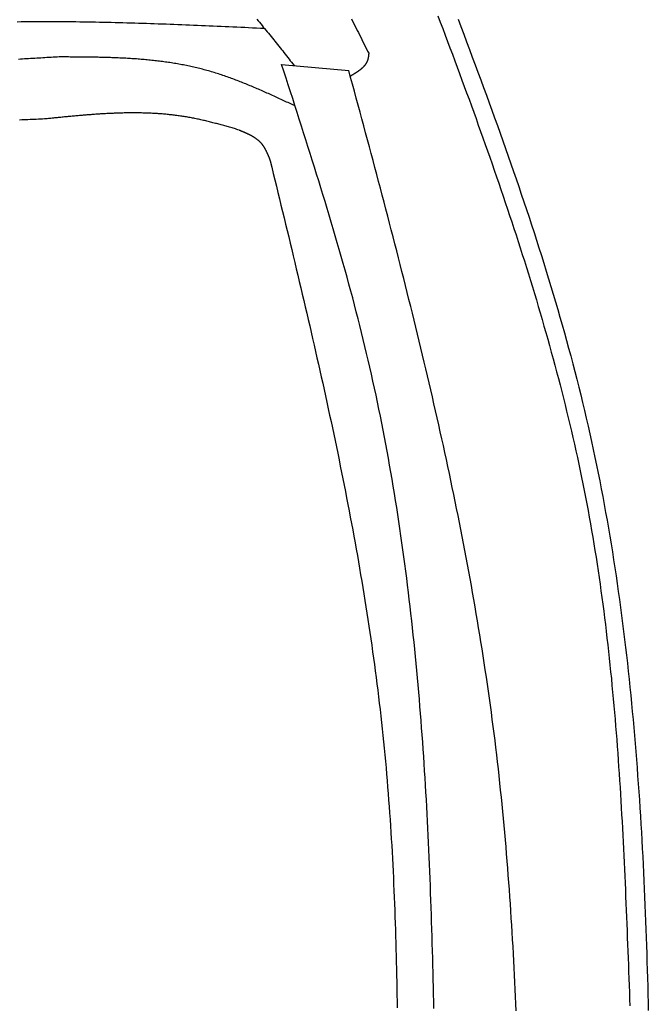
# Model space of a CAD drawing. Extents: x 715 to 7297, y -133 to 6110.
# Tile 66 of 93: x 5471 to 5805, y 1827 to 2351. Entities that reach past the tile are written whole.
import ezdxf

# ---------------------------------------------------------------- set-up
doc = ezdxf.new("R2010")
doc.units = 0
doc.layers.add('CAR', color=10, linetype='CONTINUOUS')

msp = doc.modelspace()

# ---------------------------------------------------------------- linework, layer by layer
at = {"layer": 'CAR'}
msp.add_line((5610.1549, 2326.8025), (5645.8741, 2323.6109), dxfattribs=at)
for points in [[(5693.26, 2352.68, 0), (5694.56, 2349.27, 0), (5695.85, 2345.85, 0), (5697.13, 2342.44, 0), (5698.42, 2339.02, 0), (5699.7, 2335.6, 0), (5700.98, 2332.19, 0), (5702.25, 2328.77, 0), (5703.52, 2325.35, 0), (5704.79, 2321.93, 0), (5706.05, 2318.51, 0), (5707.31, 2315.09, 0), (5708.57, 2311.66, 0), (5709.82, 2308.24, 0), (5711.07, 2304.82, 0), (5712.31, 2301.39, 0), (5713.55, 2297.96, 0), (5714.78, 2294.54, 0), (5716.01, 2291.11, 0), (5717.23, 2287.68, 0), (5718.45, 2284.25, 0), (5719.66, 2280.82, 0), (5720.86, 2277.39, 0), (5722.06, 2273.95, 0), (5723.26, 2270.52, 0), (5724.44, 2267.08, 0), (5725.63, 2263.64, 0), (5726.8, 2260.21, 0), (5727.97, 2256.77, 0), (5729.13, 2253.32, 0), (5730.29, 2249.88, 0), (5731.43, 2246.44, 0), (5732.57, 2242.99, 0), (5733.71, 2239.55, 0), (5734.83, 2236.1, 0), (5735.95, 2232.65, 0), (5737.06, 2229.19, 0), (5738.16, 2225.74, 0), (5739.25, 2222.29, 0), (5740.34, 2218.83, 0), (5741.41, 2215.37, 0), (5742.48, 2211.91, 0), (5743.54, 2208.45, 0), (5744.59, 2204.98, 0), (5745.63, 2201.52, 0), (5746.66, 2198.05, 0), (5747.68, 2194.58, 0), (5748.69, 2191.11, 0), (5749.7, 2187.64, 0), (5750.69, 2184.16, 0), (5751.67, 2180.68, 0), (5752.64, 2177.2, 0), (5753.6, 2173.72, 0), (5754.55, 2170.24, 0), (5755.49, 2166.75, 0), (5756.42, 2163.26, 0), (5757.34, 2159.77, 0), (5758.25, 2156.28, 0), (5759.14, 2152.79, 0), (5760.03, 2149.29, 0), (5760.9, 2145.79, 0), (5761.76, 2142.29, 0), (5762.61, 2138.78, 0), (5763.44, 2135.28, 0), (5764.27, 2131.77, 0), (5765.08, 2128.25, 0), (5765.88, 2124.74, 0), (5766.66, 2121.22, 0), (5767.44, 2117.7, 0), (5768.2, 2114.18, 0), (5768.94, 2110.66, 0), (5769.67, 2107.13, 0), (5770.39, 2103.6, 0), (5771.1, 2100.06, 0), (5771.79, 2096.53, 0), (5772.47, 2092.99, 0), (5773.13, 2089.45, 0), (5773.78, 2085.9, 0), (5774.42, 2082.35, 0), (5775.04, 2078.8, 0), (5775.64, 2075.25, 0), (5776.23, 2071.7, 0), (5776.81, 2068.14, 0), (5777.38, 2064.58, 0), (5777.93, 2061.01, 0), (5778.47, 2057.44, 0), (5779, 2053.88, 0), (5779.51, 2050.3, 0), (5780.02, 2046.73, 0), (5780.51, 2043.15, 0), (5780.98, 2039.58, 0), (5781.45, 2035.99, 0), (5781.91, 2032.41, 0), (5782.35, 2028.83, 0), (5782.78, 2025.24, 0), (5783.2, 2021.65, 0), (5783.61, 2018.06, 0), (5784.02, 2014.46, 0), (5784.41, 2010.87, 0), (5784.79, 2007.27, 0), (5785.16, 2003.67, 0), (5785.52, 2000.07, 0), (5785.87, 1996.47, 0), (5786.21, 1992.86, 0), (5786.54, 1989.26, 0), (5786.86, 1985.65, 0), (5787.18, 1982.04, 0), (5787.49, 1978.43, 0), (5787.78, 1974.81, 0), (5788.07, 1971.2, 0), (5788.36, 1967.58, 0), (5788.63, 1963.97, 0), (5788.9, 1960.35, 0), (5789.16, 1956.73, 0), (5789.41, 1953.11, 0), (5789.66, 1949.49, 0), (5789.9, 1945.86, 0), (5790.13, 1942.24, 0), (5790.35, 1938.61, 0), (5790.57, 1934.99, 0), (5790.79, 1931.36, 0), (5791, 1927.73, 0), (5791.2, 1924.1, 0), (5791.4, 1920.47, 0), (5791.59, 1916.84, 0), (5791.78, 1913.21, 0), (5791.96, 1909.58, 0), (5792.14, 1905.95, 0), (5792.32, 1902.31, 0), (5792.49, 1898.68, 0), (5792.65, 1895.04, 0), (5792.82, 1891.41, 0), (5792.98, 1887.77, 0), (5793.13, 1884.14, 0), (5793.29, 1880.5, 0), (5793.44, 1876.87, 0), (5793.59, 1873.23, 0), (5793.73, 1869.59, 0), (5793.87, 1865.96, 0), (5794.02, 1862.32, 0), (5794.16, 1858.68, 0), (5794.29, 1855.05, 0), (5794.43, 1851.41, 0), (5794.56, 1847.77, 0), (5794.7, 1844.14, 0), (5794.83, 1840.5, 0), (5794.96, 1836.86, 0), (5795.1, 1833.23, 0), (5795.23, 1829.59, 0), (5795.36, 1825.96, 0)], [(5469.53, 2349.54, 0), (5471.61, 2349.57, 0), (5473.68, 2349.59, 0), (5475.76, 2349.61, 0), (5477.84, 2349.63, 0), (5479.92, 2349.64, 0), (5482, 2349.65, 0), (5484.08, 2349.65, 0), (5486.16, 2349.65, 0), (5488.24, 2349.65, 0), (5490.32, 2349.64, 0), (5492.4, 2349.63, 0), (5494.48, 2349.62, 0), (5496.57, 2349.6, 0), (5498.65, 2349.58, 0), (5500.73, 2349.56, 0), (5502.81, 2349.54, 0), (5504.9, 2349.51, 0), (5506.98, 2349.47, 0), (5509.07, 2349.44, 0), (5511.15, 2349.4, 0), (5513.23, 2349.36, 0), (5515.32, 2349.32, 0), (5517.41, 2349.27, 0), (5519.49, 2349.23, 0), (5521.58, 2349.18, 0), (5523.66, 2349.12, 0), (5525.75, 2349.07, 0), (5527.84, 2349.01, 0), (5529.92, 2348.95, 0), (5532.01, 2348.89, 0), (5534.1, 2348.83, 0), (5536.19, 2348.76, 0), (5538.27, 2348.69, 0), (5540.36, 2348.62, 0), (5542.45, 2348.55, 0), (5544.54, 2348.48, 0), (5546.63, 2348.4, 0), (5548.72, 2348.32, 0), (5550.81, 2348.25, 0), (5552.9, 2348.17, 0), (5554.99, 2348.08, 0), (5557.07, 2348, 0), (5559.16, 2347.92, 0), (5561.25, 2347.83, 0), (5563.34, 2347.75, 0), (5565.44, 2347.66, 0), (5567.53, 2347.57, 0), (5569.62, 2347.48, 0), (5571.71, 2347.39, 0), (5573.8, 2347.3, 0), (5575.89, 2347.2, 0), (5577.98, 2347.11, 0), (5580.07, 2347.02, 0), (5582.16, 2346.92, 0), (5584.25, 2346.83, 0), (5586.34, 2346.73, 0), (5588.43, 2346.63, 0), (5590.53, 2346.54, 0), (5592.62, 2346.44, 0), (5594.71, 2346.34, 0), (5596.8, 2346.25, 0), (5598.89, 2346.15, 0), (5600.98, 2346.05, 0)], [(5596.94, 2350.87, 0), (5597.64, 2350.04, 0), (5598.34, 2349.22, 0), (5599.04, 2348.38, 0), (5599.74, 2347.55, 0), (5600.43, 2346.71, 0), (5601.13, 2345.88, 0), (5601.82, 2345.04, 0), (5602.51, 2344.19, 0), (5603.2, 2343.35, 0), (5603.89, 2342.5, 0), (5604.58, 2341.66, 0), (5605.26, 2340.81, 0), (5605.95, 2339.96, 0), (5606.63, 2339.1, 0), (5607.32, 2338.25, 0), (5608, 2337.4, 0), (5608.68, 2336.54, 0), (5609.36, 2335.68, 0), (5610.04, 2334.82, 0), (5610.72, 2333.96, 0), (5611.4, 2333.1, 0), (5612.08, 2332.24, 0), (5612.76, 2331.38, 0), (5613.44, 2330.52, 0), (5614.12, 2329.66, 0), (5614.79, 2328.8, 0), (5615.47, 2327.93, 0), (5616.15, 2327.07, 0), (5616.83, 2326.21, 0)], [(5647.24, 2350.97, 0), (5647.87, 2349.76, 0), (5648.49, 2348.55, 0), (5649.12, 2347.34, 0), (5649.74, 2346.13, 0), (5650.36, 2344.91, 0), (5650.98, 2343.7, 0), (5651.59, 2342.48, 0), (5652.21, 2341.26, 0), (5652.83, 2340.04, 0), (5653.44, 2338.83, 0), (5654.06, 2337.61, 0), (5654.67, 2336.39, 0), (5655.28, 2335.17, 0), (5655.9, 2333.94, 0), (5656.51, 2332.72, 0)], [(5704.01, 2350.93, 0), (5705.53, 2346.89, 0), (5707.05, 2342.84, 0), (5708.57, 2338.8, 0), (5710.08, 2334.76, 0), (5711.59, 2330.72, 0), (5713.09, 2326.67, 0), (5714.59, 2322.63, 0), (5716.08, 2318.58, 0), (5717.57, 2314.53, 0), (5719.05, 2310.48, 0), (5720.53, 2306.43, 0), (5722, 2302.38, 0), (5723.46, 2298.33, 0), (5724.91, 2294.27, 0), (5726.36, 2290.22, 0), (5727.8, 2286.16, 0), (5729.24, 2282.1, 0), (5730.66, 2278.04, 0), (5732.08, 2273.98, 0), (5733.49, 2269.92, 0), (5734.88, 2265.85, 0), (5736.27, 2261.78, 0), (5737.65, 2257.71, 0), (5739.02, 2253.64, 0), (5740.38, 2249.57, 0), (5741.73, 2245.49, 0), (5743.07, 2241.41, 0), (5744.4, 2237.33, 0), (5745.72, 2233.25, 0), (5747.02, 2229.17, 0), (5748.31, 2225.08, 0), (5749.6, 2220.99, 0), (5750.86, 2216.9, 0), (5752.12, 2212.8, 0), (5753.36, 2208.7, 0), (5754.59, 2204.6, 0), (5755.81, 2200.5, 0), (5757.01, 2196.4, 0), (5758.19, 2192.29, 0), (5759.37, 2188.18, 0), (5760.53, 2184.06, 0), (5761.67, 2179.94, 0), (5762.8, 2175.82, 0), (5763.91, 2171.7, 0), (5765, 2167.57, 0), (5766.08, 2163.44, 0), (5767.15, 2159.31, 0), (5768.19, 2155.17, 0), (5769.22, 2151.03, 0), (5770.23, 2146.89, 0), (5771.23, 2142.74, 0), (5772.2, 2138.59, 0), (5773.16, 2134.43, 0), (5774.1, 2130.27, 0), (5775.02, 2126.11, 0), (5775.92, 2121.94, 0), (5776.81, 2117.77, 0), (5777.67, 2113.6, 0), (5778.52, 2109.42, 0), (5779.35, 2105.24, 0), (5780.17, 2101.06, 0), (5780.96, 2096.87, 0), (5781.74, 2092.68, 0), (5782.5, 2088.48, 0), (5783.25, 2084.28, 0), (5783.98, 2080.08, 0), (5784.69, 2075.88, 0), (5785.39, 2071.67, 0), (5786.07, 2067.46, 0), (5786.73, 2063.24, 0), (5787.39, 2059.03, 0), (5788.02, 2054.81, 0), (5788.64, 2050.58, 0), (5789.24, 2046.36, 0), (5789.84, 2042.13, 0), (5790.41, 2037.89, 0), (5790.97, 2033.66, 0), (5791.52, 2029.42, 0), (5792.05, 2025.18, 0), (5792.58, 2020.94, 0), (5793.08, 2016.69, 0), (5793.58, 2012.44, 0), (5794.06, 2008.19, 0), (5794.52, 2003.93, 0), (5794.98, 1999.68, 0), (5795.42, 1995.42, 0), (5795.85, 1991.16, 0), (5796.27, 1986.89, 0), (5796.68, 1982.62, 0), (5797.07, 1978.35, 0), (5797.45, 1974.08, 0), (5797.83, 1969.81, 0), (5798.19, 1965.53, 0), (5798.54, 1961.25, 0), (5798.88, 1956.97, 0), (5799.21, 1952.69, 0), (5799.52, 1948.41, 0), (5799.83, 1944.12, 0), (5800.13, 1939.83, 0), (5800.42, 1935.54, 0), (5800.7, 1931.25, 0), (5800.97, 1926.95, 0), (5801.23, 1922.66, 0), (5801.48, 1918.36, 0), (5801.73, 1914.06, 0), (5801.96, 1909.76, 0), (5802.19, 1905.45, 0), (5802.41, 1901.15, 0), (5802.62, 1896.84, 0), (5802.82, 1892.54, 0), (5803.02, 1888.23, 0), (5803.2, 1883.91, 0), (5803.39, 1879.6, 0), (5803.56, 1875.29, 0), (5803.73, 1870.97, 0), (5803.89, 1866.66, 0), (5804.04, 1862.34, 0), (5804.19, 1858.02, 0), (5804.33, 1853.7, 0), (5804.47, 1849.38, 0), (5804.6, 1845.05, 0), (5804.73, 1840.73, 0), (5804.85, 1836.41, 0), (5804.96, 1832.08, 0), (5805.07, 1827.75, 0), (5805.18, 1823.43, 0)], [(5656.51, 2332.72, 0), (5656.5, 2332.62, 0), (5656.49, 2332.51, 0), (5656.48, 2332.41, 0), (5656.46, 2332.31, 0), (5656.45, 2332.2, 0), (5656.44, 2332.1, 0), (5656.43, 2331.99, 0), (5656.42, 2331.89, 0), (5656.4, 2331.79, 0), (5656.39, 2331.68, 0), (5656.38, 2331.58, 0), (5656.36, 2331.48, 0), (5656.35, 2331.37, 0), (5656.34, 2331.27, 0), (5656.32, 2331.17, 0), (5656.31, 2331.07, 0), (5656.29, 2330.96, 0), (5656.28, 2330.86, 0), (5656.26, 2330.76, 0), (5656.24, 2330.66, 0), (5656.23, 2330.56, 0), (5656.21, 2330.46, 0), (5656.19, 2330.36, 0), (5656.17, 2330.26, 0), (5656.15, 2330.16, 0), (5656.13, 2330.06, 0), (5656.11, 2329.96, 0), (5656.08, 2329.86, 0), (5656.06, 2329.76, 0), (5656.04, 2329.67, 0), (5656.01, 2329.57, 0), (5655.99, 2329.47, 0), (5655.96, 2329.38, 0), (5655.93, 2329.28, 0), (5655.9, 2329.19, 0), (5655.87, 2329.09, 0), (5655.84, 2329, 0), (5655.81, 2328.91, 0), (5655.78, 2328.81, 0), (5655.75, 2328.72, 0), (5655.71, 2328.63, 0), (5655.68, 2328.54, 0), (5655.64, 2328.45, 0), (5655.6, 2328.36, 0), (5655.56, 2328.27, 0), (5655.52, 2328.18, 0), (5655.48, 2328.09, 0), (5655.44, 2328.01, 0), (5655.4, 2327.92, 0), (5655.35, 2327.83, 0), (5655.31, 2327.75, 0), (5655.26, 2327.66, 0), (5655.21, 2327.58, 0), (5655.17, 2327.49, 0), (5655.12, 2327.41, 0), (5655.07, 2327.32, 0), (5655.02, 2327.24, 0), (5654.97, 2327.16, 0), (5654.92, 2327.08, 0), (5654.86, 2327, 0), (5654.81, 2326.92, 0), (5654.75, 2326.83, 0), (5654.7, 2326.75, 0), (5654.64, 2326.68, 0), (5654.58, 2326.6, 0), (5654.53, 2326.52, 0), (5654.47, 2326.44, 0), (5654.41, 2326.36, 0), (5654.35, 2326.28, 0), (5654.28, 2326.21, 0), (5654.22, 2326.13, 0), (5654.16, 2326.06, 0), (5654.1, 2325.98, 0), (5654.03, 2325.9, 0), (5653.97, 2325.83, 0), (5653.9, 2325.76, 0), (5653.83, 2325.68, 0), (5653.77, 2325.61, 0), (5653.7, 2325.53, 0), (5653.63, 2325.46, 0), (5653.56, 2325.39, 0), (5653.49, 2325.32, 0), (5653.42, 2325.25, 0), (5653.35, 2325.17, 0), (5653.27, 2325.1, 0), (5653.2, 2325.03, 0), (5653.13, 2324.96, 0), (5653.05, 2324.89, 0), (5652.98, 2324.82, 0), (5652.9, 2324.75, 0), (5652.83, 2324.69, 0), (5652.75, 2324.62, 0), (5652.67, 2324.55, 0), (5652.6, 2324.48, 0), (5652.52, 2324.41, 0), (5652.44, 2324.35, 0), (5652.36, 2324.28, 0), (5652.28, 2324.21, 0), (5652.2, 2324.15, 0), (5652.12, 2324.08, 0), (5652.04, 2324.01, 0), (5651.95, 2323.95, 0), (5651.87, 2323.88, 0), (5651.79, 2323.82, 0), (5651.7, 2323.75, 0), (5651.62, 2323.69, 0), (5651.54, 2323.63, 0), (5651.45, 2323.56, 0), (5651.37, 2323.5, 0), (5651.28, 2323.43, 0), (5651.19, 2323.37, 0), (5651.11, 2323.31, 0), (5651.02, 2323.25, 0), (5650.93, 2323.18, 0), (5650.84, 2323.12, 0), (5650.76, 2323.06, 0), (5650.67, 2323, 0), (5650.58, 2322.93, 0), (5650.49, 2322.87, 0), (5650.4, 2322.81, 0), (5650.31, 2322.75, 0), (5650.22, 2322.69, 0), (5650.13, 2322.63, 0), (5650.04, 2322.57, 0), (5649.94, 2322.51, 0), (5649.85, 2322.45, 0), (5649.76, 2322.39, 0), (5649.67, 2322.33, 0), (5649.58, 2322.27, 0), (5649.48, 2322.21, 0), (5649.39, 2322.15, 0), (5649.3, 2322.09, 0), (5649.2, 2322.03, 0), (5649.11, 2321.97, 0), (5649.01, 2321.91, 0), (5648.92, 2321.85, 0), (5648.83, 2321.8, 0), (5648.73, 2321.74, 0), (5648.64, 2321.68, 0), (5648.54, 2321.62, 0), (5648.45, 2321.56, 0), (5648.35, 2321.5, 0), (5648.25, 2321.44, 0), (5648.16, 2321.39, 0), (5648.06, 2321.33, 0), (5647.97, 2321.27, 0), (5647.87, 2321.21, 0), (5647.78, 2321.16, 0), (5647.68, 2321.1, 0), (5647.58, 2321.04, 0), (5647.49, 2320.98, 0), (5647.39, 2320.92, 0), (5647.29, 2320.87, 0), (5647.2, 2320.81, 0), (5647.1, 2320.75, 0), (5647, 2320.69, 0), (5646.91, 2320.64, 0), (5646.81, 2320.58, 0), (5646.71, 2320.52, 0)], [(5491.89, 2330.78, 0), (5490.8, 2330.71, 0), (5489.71, 2330.65, 0), (5488.63, 2330.59, 0), (5487.54, 2330.52, 0), (5486.45, 2330.46, 0), (5485.36, 2330.4, 0), (5484.28, 2330.33, 0), (5483.19, 2330.27, 0), (5482.1, 2330.21, 0), (5481.01, 2330.14, 0), (5479.93, 2330.08, 0), (5478.84, 2330.02, 0), (5477.75, 2329.95, 0), (5476.66, 2329.89, 0), (5475.58, 2329.83, 0), (5474.49, 2329.76, 0), (5473.4, 2329.7, 0), (5472.31, 2329.64, 0), (5471.23, 2329.57, 0), (5470.14, 2329.51, 0)], [(5617.29, 2304.72, 0), (5616.54, 2305.06, 0), (5615.8, 2305.41, 0), (5615.05, 2305.76, 0), (5614.31, 2306.11, 0), (5613.56, 2306.46, 0), (5612.82, 2306.8, 0), (5612.07, 2307.15, 0), (5611.33, 2307.5, 0), (5610.58, 2307.84, 0), (5609.84, 2308.19, 0), (5609.09, 2308.53, 0), (5608.35, 2308.87, 0), (5607.6, 2309.22, 0), (5606.86, 2309.56, 0), (5606.11, 2309.9, 0), (5605.36, 2310.24, 0), (5604.62, 2310.58, 0), (5603.87, 2310.92, 0), (5603.12, 2311.25, 0), (5602.37, 2311.59, 0), (5601.63, 2311.92, 0), (5600.88, 2312.26, 0), (5600.13, 2312.59, 0), (5599.38, 2312.92, 0), (5598.63, 2313.24, 0), (5597.88, 2313.57, 0), (5597.13, 2313.89, 0), (5596.38, 2314.22, 0), (5595.63, 2314.54, 0), (5594.88, 2314.85, 0), (5594.12, 2315.17, 0), (5593.37, 2315.49, 0), (5592.62, 2315.8, 0), (5591.86, 2316.11, 0), (5591.11, 2316.41, 0), (5590.35, 2316.72, 0), (5589.6, 2317.02, 0), (5588.84, 2317.32, 0), (5588.09, 2317.62, 0), (5587.33, 2317.91, 0), (5586.57, 2318.21, 0), (5585.81, 2318.5, 0), (5585.05, 2318.78, 0), (5584.29, 2319.07, 0), (5583.53, 2319.35, 0), (5582.77, 2319.62, 0), (5582.01, 2319.9, 0), (5581.24, 2320.17, 0), (5580.48, 2320.44, 0), (5579.72, 2320.7, 0), (5578.95, 2320.96, 0), (5578.18, 2321.22, 0), (5577.42, 2321.47, 0), (5576.65, 2321.72, 0), (5575.88, 2321.97, 0), (5575.11, 2322.21, 0), (5574.34, 2322.45, 0), (5573.57, 2322.69, 0), (5572.79, 2322.92, 0), (5572.02, 2323.14, 0), (5571.25, 2323.37, 0), (5570.47, 2323.59, 0), (5569.69, 2323.8, 0), (5568.92, 2324.01, 0), (5568.14, 2324.22, 0), (5567.36, 2324.42, 0), (5566.58, 2324.62, 0), (5565.8, 2324.81, 0), (5565.01, 2325, 0), (5564.23, 2325.18, 0), (5563.45, 2325.36, 0), (5562.66, 2325.54, 0), (5561.87, 2325.71, 0), (5561.09, 2325.88, 0), (5560.3, 2326.05, 0), (5559.51, 2326.21, 0), (5558.72, 2326.37, 0), (5557.93, 2326.52, 0), (5557.14, 2326.67, 0), (5556.34, 2326.82, 0), (5555.55, 2326.96, 0), (5554.75, 2327.1, 0), (5553.96, 2327.24, 0), (5553.16, 2327.37, 0), (5552.37, 2327.5, 0), (5551.57, 2327.62, 0), (5550.77, 2327.75, 0), (5549.97, 2327.86, 0), (5549.17, 2327.98, 0), (5548.37, 2328.09, 0), (5547.57, 2328.2, 0), (5546.76, 2328.31, 0), (5545.96, 2328.41, 0), (5545.16, 2328.51, 0), (5544.35, 2328.61, 0), (5543.55, 2328.7, 0), (5542.74, 2328.8, 0), (5541.94, 2328.88, 0), (5541.13, 2328.97, 0), (5540.32, 2329.05, 0), (5539.51, 2329.13, 0), (5538.7, 2329.21, 0), (5537.89, 2329.29, 0), (5537.08, 2329.36, 0), (5536.27, 2329.43, 0), (5535.46, 2329.5, 0), (5534.65, 2329.56, 0), (5533.83, 2329.63, 0), (5533.02, 2329.69, 0), (5532.21, 2329.75, 0), (5531.39, 2329.8, 0), (5530.58, 2329.86, 0), (5529.76, 2329.91, 0), (5528.95, 2329.96, 0), (5528.13, 2330.01, 0), (5527.31, 2330.05, 0), (5526.5, 2330.1, 0), (5525.68, 2330.14, 0), (5524.86, 2330.18, 0), (5524.04, 2330.22, 0), (5523.22, 2330.25, 0), (5522.4, 2330.29, 0), (5521.58, 2330.32, 0), (5520.76, 2330.35, 0), (5519.94, 2330.38, 0), (5519.12, 2330.41, 0), (5518.3, 2330.44, 0), (5517.48, 2330.46, 0), (5516.66, 2330.49, 0), (5515.83, 2330.51, 0), (5515.01, 2330.53, 0), (5514.19, 2330.55, 0), (5513.36, 2330.57, 0), (5512.54, 2330.59, 0), (5511.72, 2330.6, 0), (5510.89, 2330.62, 0), (5510.07, 2330.63, 0), (5509.24, 2330.65, 0), (5508.42, 2330.66, 0), (5507.59, 2330.67, 0), (5506.77, 2330.68, 0), (5505.94, 2330.69, 0), (5505.12, 2330.7, 0), (5504.29, 2330.71, 0), (5503.46, 2330.72, 0), (5502.64, 2330.72, 0), (5501.81, 2330.73, 0), (5500.99, 2330.74, 0), (5500.16, 2330.74, 0), (5499.33, 2330.75, 0), (5498.51, 2330.75, 0), (5497.68, 2330.75, 0), (5496.85, 2330.76, 0), (5496.02, 2330.76, 0), (5495.2, 2330.77, 0), (5494.37, 2330.77, 0), (5493.54, 2330.77, 0), (5492.72, 2330.77, 0), (5491.89, 2330.78, 0)], [(5691.11, 1824.49, 0), (5691.03, 1828.34, 0), (5690.95, 1832.18, 0), (5690.87, 1836.03, 0), (5690.78, 1839.88, 0), (5690.69, 1843.72, 0), (5690.6, 1847.56, 0), (5690.5, 1851.41, 0), (5690.4, 1855.25, 0), (5690.29, 1859.09, 0), (5690.18, 1862.93, 0), (5690.07, 1866.77, 0), (5689.95, 1870.61, 0), (5689.83, 1874.45, 0), (5689.7, 1878.29, 0), (5689.57, 1882.13, 0), (5689.43, 1885.96, 0), (5689.29, 1889.8, 0), (5689.14, 1893.63, 0), (5688.99, 1897.46, 0), (5688.83, 1901.3, 0), (5688.66, 1905.13, 0), (5688.49, 1908.96, 0), (5688.32, 1912.79, 0), (5688.14, 1916.61, 0), (5687.95, 1920.44, 0), (5687.76, 1924.27, 0), (5687.56, 1928.09, 0), (5687.35, 1931.91, 0), (5687.14, 1935.74, 0), (5686.92, 1939.56, 0), (5686.7, 1943.38, 0), (5686.46, 1947.19, 0), (5686.23, 1951.01, 0), (5685.98, 1954.83, 0), (5685.73, 1958.64, 0), (5685.46, 1962.45, 0), (5685.2, 1966.27, 0), (5684.92, 1970.08, 0), (5684.64, 1973.88, 0), (5684.35, 1977.69, 0), (5684.05, 1981.5, 0), (5683.74, 1985.3, 0), (5683.42, 1989.1, 0), (5683.1, 1992.9, 0), (5682.77, 1996.7, 0), (5682.43, 2000.5, 0), (5682.08, 2004.3, 0), (5681.72, 2008.09, 0), (5681.35, 2011.89, 0), (5680.97, 2015.68, 0), (5680.59, 2019.47, 0), (5680.19, 2023.25, 0), (5679.79, 2027.04, 0), (5679.38, 2030.82, 0), (5678.95, 2034.61, 0), (5678.52, 2038.39, 0), (5678.08, 2042.17, 0), (5677.62, 2045.94, 0), (5677.16, 2049.72, 0), (5676.69, 2053.49, 0), (5676.2, 2057.26, 0), (5675.71, 2061.03, 0), (5675.2, 2064.8, 0), (5674.69, 2068.56, 0), (5674.16, 2072.33, 0), (5673.62, 2076.09, 0), (5673.07, 2079.85, 0), (5672.51, 2083.6, 0), (5671.94, 2087.36, 0), (5671.36, 2091.11, 0), (5670.76, 2094.86, 0), (5670.16, 2098.61, 0), (5669.54, 2102.36, 0), (5668.91, 2106.1, 0), (5668.27, 2109.84, 0), (5667.61, 2113.58, 0), (5666.95, 2117.32, 0), (5666.27, 2121.05, 0), (5665.57, 2124.78, 0), (5664.87, 2128.51, 0), (5664.15, 2132.24, 0), (5663.42, 2135.97, 0), (5662.68, 2139.69, 0), (5661.92, 2143.41, 0), (5661.15, 2147.13, 0), (5660.37, 2150.84, 0), (5659.57, 2154.55, 0), (5658.76, 2158.26, 0), (5657.94, 2161.97, 0), (5657.1, 2165.67, 0), (5656.24, 2169.38, 0), (5655.38, 2173.08, 0), (5654.5, 2176.77, 0), (5653.6, 2180.47, 0), (5652.69, 2184.16, 0), (5651.77, 2187.85, 0), (5650.83, 2191.53, 0), (5649.89, 2195.22, 0), (5648.93, 2198.9, 0), (5647.95, 2202.58, 0), (5646.97, 2206.26, 0), (5645.97, 2209.93, 0), (5644.97, 2213.61, 0), (5643.95, 2217.28, 0), (5642.92, 2220.95, 0), (5641.88, 2224.61, 0), (5640.83, 2228.28, 0), (5639.78, 2231.94, 0), (5638.71, 2235.61, 0), (5637.64, 2239.27, 0), (5636.55, 2242.93, 0), (5635.46, 2246.58, 0), (5634.36, 2250.24, 0), (5633.26, 2253.89, 0), (5632.15, 2257.55, 0), (5631.03, 2261.2, 0), (5629.9, 2264.85, 0), (5628.77, 2268.5, 0), (5627.63, 2272.15, 0), (5626.49, 2275.8, 0), (5625.35, 2279.44, 0), (5624.19, 2283.09, 0), (5623.04, 2286.74, 0), (5621.88, 2290.38, 0), (5620.72, 2294.02, 0), (5619.55, 2297.67, 0), (5618.38, 2301.31, 0), (5617.21, 2304.95, 0), (5616.04, 2308.6, 0), (5614.86, 2312.24, 0), (5613.69, 2315.88, 0), (5612.51, 2319.52, 0), (5611.33, 2323.16, 0), (5610.15, 2326.8, 0)], [(5734.97, 1823.31, 0), (5734.8, 1827.11, 0), (5734.62, 1830.91, 0), (5734.44, 1834.71, 0), (5734.25, 1838.51, 0), (5734.06, 1842.31, 0), (5733.86, 1846.11, 0), (5733.66, 1849.9, 0), (5733.45, 1853.7, 0), (5733.23, 1857.5, 0), (5733.01, 1861.29, 0), (5732.78, 1865.08, 0), (5732.55, 1868.88, 0), (5732.31, 1872.67, 0), (5732.06, 1876.46, 0), (5731.81, 1880.25, 0), (5731.54, 1884.04, 0), (5731.28, 1887.83, 0), (5731, 1891.62, 0), (5730.72, 1895.4, 0), (5730.43, 1899.19, 0), (5730.13, 1902.97, 0), (5729.82, 1906.76, 0), (5729.5, 1910.54, 0), (5729.18, 1914.32, 0), (5728.85, 1918.1, 0), (5728.5, 1921.88, 0), (5728.15, 1925.65, 0), (5727.79, 1929.43, 0), (5727.42, 1933.2, 0), (5727.04, 1936.98, 0), (5726.65, 1940.75, 0), (5726.26, 1944.52, 0), (5725.85, 1948.29, 0), (5725.43, 1952.06, 0), (5725, 1955.82, 0), (5724.56, 1959.59, 0), (5724.11, 1963.35, 0), (5723.65, 1967.11, 0), (5723.18, 1970.87, 0), (5722.69, 1974.63, 0), (5722.2, 1978.39, 0), (5721.7, 1982.14, 0), (5721.19, 1985.9, 0), (5720.67, 1989.65, 0), (5720.14, 1993.4, 0), (5719.59, 1997.15, 0), (5719.04, 2000.9, 0), (5718.48, 2004.65, 0), (5717.91, 2008.4, 0), (5717.34, 2012.14, 0), (5716.75, 2015.89, 0), (5716.15, 2019.63, 0), (5715.55, 2023.37, 0), (5714.93, 2027.11, 0), (5714.31, 2030.85, 0), (5713.68, 2034.59, 0), (5713.04, 2038.33, 0), (5712.39, 2042.06, 0), (5711.73, 2045.8, 0), (5711.06, 2049.53, 0), (5710.39, 2053.27, 0), (5709.71, 2057, 0), (5709.02, 2060.73, 0), (5708.32, 2064.46, 0), (5707.62, 2068.18, 0), (5706.9, 2071.91, 0), (5706.18, 2075.64, 0), (5705.46, 2079.36, 0), (5704.72, 2083.09, 0), (5703.98, 2086.81, 0), (5703.23, 2090.53, 0), (5702.47, 2094.25, 0), (5701.71, 2097.97, 0), (5700.94, 2101.69, 0), (5700.16, 2105.41, 0), (5699.38, 2109.13, 0), (5698.59, 2112.84, 0), (5697.79, 2116.56, 0), (5696.98, 2120.27, 0), (5696.18, 2123.99, 0), (5695.36, 2127.7, 0), (5694.54, 2131.41, 0), (5693.71, 2135.12, 0), (5692.88, 2138.83, 0), (5692.04, 2142.54, 0), (5691.19, 2146.25, 0), (5690.34, 2149.96, 0), (5689.48, 2153.66, 0), (5688.62, 2157.37, 0), (5687.75, 2161.08, 0), (5686.88, 2164.78, 0), (5686.01, 2168.49, 0), (5685.12, 2172.19, 0), (5684.24, 2175.89, 0), (5683.34, 2179.59, 0), (5682.45, 2183.3, 0), (5681.55, 2187, 0), (5680.64, 2190.7, 0), (5679.73, 2194.4, 0), (5678.82, 2198.1, 0), (5677.9, 2201.79, 0), (5676.97, 2205.49, 0), (5676.05, 2209.19, 0), (5675.12, 2212.89, 0), (5674.18, 2216.58, 0), (5673.24, 2220.28, 0), (5672.3, 2223.97, 0), (5671.36, 2227.67, 0), (5670.41, 2231.36, 0), (5669.46, 2235.06, 0), (5668.5, 2238.75, 0), (5667.54, 2242.44, 0), (5666.58, 2246.14, 0), (5665.62, 2249.83, 0), (5664.65, 2253.52, 0), (5663.68, 2257.21, 0), (5662.71, 2260.9, 0), (5661.73, 2264.59, 0), (5660.76, 2268.29, 0), (5659.78, 2271.98, 0), (5658.8, 2275.67, 0), (5657.81, 2279.35, 0), (5656.83, 2283.04, 0), (5655.84, 2286.73, 0), (5654.85, 2290.42, 0), (5653.86, 2294.11, 0), (5652.86, 2297.8, 0), (5651.87, 2301.49, 0), (5650.87, 2305.17, 0), (5649.87, 2308.86, 0), (5648.88, 2312.55, 0), (5647.88, 2316.24, 0), (5646.88, 2319.92, 0), (5645.87, 2323.61, 0)], [(5587.59, 2291.9, 0), (5586.95, 2292.08, 0), (5586.32, 2292.26, 0), (5585.69, 2292.45, 0), (5585.05, 2292.63, 0), (5584.42, 2292.81, 0), (5583.79, 2292.99, 0), (5583.15, 2293.17, 0), (5582.52, 2293.36, 0), (5581.89, 2293.54, 0), (5581.25, 2293.72, 0), (5580.62, 2293.89, 0), (5579.99, 2294.07, 0), (5579.35, 2294.25, 0), (5578.72, 2294.43, 0), (5578.08, 2294.6, 0), (5577.45, 2294.77, 0), (5576.82, 2294.95, 0), (5576.18, 2295.12, 0), (5575.55, 2295.29, 0), (5574.91, 2295.46, 0), (5574.28, 2295.62, 0), (5573.64, 2295.79, 0), (5573.01, 2295.95, 0), (5572.37, 2296.11, 0), (5571.73, 2296.27, 0), (5571.1, 2296.43, 0), (5570.46, 2296.59, 0), (5569.82, 2296.74, 0), (5569.19, 2296.89, 0), (5568.55, 2297.04, 0), (5567.91, 2297.19, 0), (5567.28, 2297.33, 0), (5566.64, 2297.47, 0), (5566, 2297.61, 0), (5565.36, 2297.75, 0), (5564.72, 2297.88, 0), (5564.08, 2298.01, 0), (5563.44, 2298.14, 0), (5562.8, 2298.27, 0), (5562.16, 2298.39, 0), (5561.52, 2298.51, 0), (5560.88, 2298.63, 0), (5560.24, 2298.74, 0), (5559.6, 2298.85, 0), (5558.95, 2298.95, 0), (5558.31, 2299.06, 0), (5557.67, 2299.16, 0), (5557.02, 2299.26, 0), (5556.38, 2299.35, 0), (5555.74, 2299.44, 0), (5555.09, 2299.53, 0), (5554.45, 2299.62, 0), (5553.8, 2299.7, 0), (5553.15, 2299.78, 0), (5552.51, 2299.86, 0), (5551.86, 2299.93, 0), (5551.22, 2300, 0), (5550.57, 2300.07, 0), (5549.92, 2300.14, 0), (5549.27, 2300.2, 0), (5548.63, 2300.26, 0), (5547.98, 2300.32, 0), (5547.33, 2300.38, 0), (5546.68, 2300.43, 0), (5546.03, 2300.48, 0), (5545.38, 2300.53, 0), (5544.73, 2300.58, 0), (5544.08, 2300.62, 0), (5543.43, 2300.66, 0), (5542.78, 2300.7, 0), (5542.13, 2300.74, 0), (5541.48, 2300.77, 0), (5540.83, 2300.8, 0), (5540.18, 2300.83, 0), (5539.52, 2300.86, 0), (5538.87, 2300.88, 0), (5538.22, 2300.91, 0), (5537.57, 2300.93, 0), (5536.91, 2300.95, 0), (5536.26, 2300.96, 0), (5535.61, 2300.98, 0), (5534.95, 2300.99, 0), (5534.3, 2301, 0), (5533.64, 2301.01, 0), (5532.99, 2301.01, 0), (5532.33, 2301.01, 0), (5531.68, 2301.02, 0), (5531.02, 2301.02, 0), (5530.37, 2301.01, 0), (5529.71, 2301.01, 0), (5529.06, 2301.01, 0), (5528.4, 2301, 0), (5527.74, 2300.99, 0), (5527.09, 2300.98, 0), (5526.43, 2300.97, 0), (5525.77, 2300.95, 0), (5525.12, 2300.93, 0), (5524.46, 2300.92, 0), (5523.8, 2300.9, 0), (5523.14, 2300.88, 0), (5522.49, 2300.85, 0), (5521.83, 2300.83, 0), (5521.17, 2300.8, 0), (5520.51, 2300.78, 0), (5519.85, 2300.75, 0), (5519.19, 2300.72, 0), (5518.53, 2300.69, 0), (5517.88, 2300.65, 0), (5517.22, 2300.62, 0), (5516.56, 2300.58, 0), (5515.9, 2300.55, 0), (5515.24, 2300.51, 0), (5514.58, 2300.47, 0), (5513.92, 2300.43, 0), (5513.26, 2300.39, 0), (5512.6, 2300.35, 0), (5511.93, 2300.3, 0), (5511.27, 2300.26, 0), (5510.61, 2300.21, 0), (5509.95, 2300.16, 0), (5509.29, 2300.11, 0), (5508.63, 2300.06, 0), (5507.97, 2300.01, 0), (5507.31, 2299.96, 0), (5506.65, 2299.91, 0), (5505.98, 2299.86, 0), (5505.32, 2299.8, 0), (5504.66, 2299.75, 0), (5504, 2299.69, 0), (5503.34, 2299.64, 0), (5502.67, 2299.58, 0), (5502.01, 2299.52, 0), (5501.35, 2299.46, 0), (5500.69, 2299.4, 0), (5500.02, 2299.34, 0), (5499.36, 2299.28, 0), (5498.7, 2299.22, 0), (5498.04, 2299.16, 0), (5497.37, 2299.1, 0), (5496.71, 2299.03, 0), (5496.05, 2298.97, 0), (5495.38, 2298.9, 0), (5494.72, 2298.84, 0), (5494.06, 2298.78, 0), (5493.39, 2298.71, 0), (5492.73, 2298.64, 0), (5492.07, 2298.58, 0), (5491.4, 2298.51, 0), (5490.74, 2298.45, 0), (5490.08, 2298.38, 0), (5489.41, 2298.31, 0), (5488.75, 2298.24, 0), (5488.09, 2298.18, 0), (5487.42, 2298.11, 0), (5486.76, 2298.04, 0), (5486.1, 2297.97, 0), (5485.43, 2297.9, 0), (5484.77, 2297.84, 0), (5484.11, 2297.77, 0)], [(5484.11, 2297.77, 0), (5483, 2297.72, 0), (5481.89, 2297.67, 0), (5480.79, 2297.63, 0), (5479.68, 2297.58, 0), (5478.57, 2297.53, 0), (5477.47, 2297.48, 0), (5476.36, 2297.44, 0), (5475.26, 2297.39, 0), (5474.15, 2297.34, 0), (5473.04, 2297.3, 0), (5471.94, 2297.25, 0), (5470.83, 2297.2, 0)], [(5587.59, 2291.9, 0), (5587.73, 2291.84, 0), (5587.88, 2291.78, 0), (5588.03, 2291.72, 0), (5588.18, 2291.65, 0), (5588.32, 2291.59, 0), (5588.47, 2291.53, 0), (5588.62, 2291.47, 0), (5588.77, 2291.41, 0), (5588.91, 2291.35, 0), (5589.06, 2291.29, 0), (5589.21, 2291.23, 0), (5589.35, 2291.17, 0), (5589.5, 2291.11, 0), (5589.65, 2291.04, 0), (5589.79, 2290.98, 0), (5589.94, 2290.92, 0), (5590.08, 2290.86, 0), (5590.23, 2290.8, 0), (5590.37, 2290.73, 0), (5590.52, 2290.67, 0), (5590.66, 2290.61, 0), (5590.81, 2290.54, 0), (5590.95, 2290.48, 0), (5591.1, 2290.42, 0), (5591.24, 2290.35, 0), (5591.38, 2290.29, 0), (5591.53, 2290.22, 0), (5591.67, 2290.16, 0), (5591.81, 2290.09, 0), (5591.95, 2290.03, 0), (5592.09, 2289.96, 0), (5592.23, 2289.89, 0), (5592.38, 2289.83, 0), (5592.52, 2289.76, 0), (5592.65, 2289.69, 0), (5592.79, 2289.62, 0), (5592.93, 2289.55, 0), (5593.07, 2289.48, 0), (5593.21, 2289.41, 0), (5593.35, 2289.34, 0), (5593.48, 2289.27, 0), (5593.62, 2289.2, 0), (5593.75, 2289.13, 0), (5593.89, 2289.06, 0), (5594.02, 2288.98, 0), (5594.16, 2288.91, 0), (5594.29, 2288.84, 0), (5594.42, 2288.76, 0), (5594.56, 2288.69, 0), (5594.69, 2288.61, 0), (5594.82, 2288.53, 0), (5594.95, 2288.46, 0), (5595.08, 2288.38, 0), (5595.21, 2288.3, 0), (5595.33, 2288.22, 0), (5595.46, 2288.14, 0), (5595.59, 2288.06, 0), (5595.71, 2287.98, 0), (5595.84, 2287.9, 0), (5595.96, 2287.81, 0), (5596.09, 2287.73, 0), (5596.21, 2287.65, 0), (5596.33, 2287.56, 0), (5596.45, 2287.47, 0), (5596.57, 2287.39, 0), (5596.69, 2287.3, 0), (5596.81, 2287.21, 0), (5596.93, 2287.12, 0), (5597.04, 2287.03, 0), (5597.16, 2286.94, 0), (5597.28, 2286.85, 0), (5597.39, 2286.76, 0), (5597.5, 2286.66, 0), (5597.61, 2286.57, 0), (5597.73, 2286.47, 0), (5597.84, 2286.38, 0), (5597.94, 2286.28, 0), (5598.05, 2286.18, 0), (5598.16, 2286.08, 0), (5598.27, 2285.98, 0), (5598.37, 2285.88, 0), (5598.47, 2285.78, 0), (5598.58, 2285.67, 0), (5598.68, 2285.57, 0), (5598.78, 2285.46, 0), (5598.88, 2285.36, 0), (5598.98, 2285.25, 0), (5599.08, 2285.14, 0), (5599.17, 2285.03, 0), (5599.27, 2284.92, 0), (5599.36, 2284.81, 0), (5599.45, 2284.69, 0), (5599.55, 2284.58, 0), (5599.64, 2284.46, 0), (5599.73, 2284.35, 0), (5599.82, 2284.23, 0), (5599.9, 2284.11, 0), (5599.99, 2284, 0), (5600.08, 2283.88, 0), (5600.16, 2283.76, 0), (5600.25, 2283.63, 0), (5600.33, 2283.51, 0), (5600.41, 2283.39, 0), (5600.49, 2283.26, 0), (5600.57, 2283.14, 0), (5600.65, 2283.01, 0), (5600.73, 2282.89, 0), (5600.81, 2282.76, 0), (5600.89, 2282.63, 0), (5600.96, 2282.5, 0), (5601.04, 2282.37, 0), (5601.12, 2282.24, 0), (5601.19, 2282.11, 0), (5601.26, 2281.98, 0), (5601.34, 2281.85, 0), (5601.41, 2281.72, 0), (5601.48, 2281.58, 0), (5601.55, 2281.45, 0), (5601.62, 2281.31, 0), (5601.69, 2281.18, 0), (5601.76, 2281.04, 0), (5601.83, 2280.9, 0), (5601.9, 2280.77, 0), (5601.96, 2280.63, 0), (5602.03, 2280.49, 0), (5602.1, 2280.35, 0), (5602.16, 2280.21, 0), (5602.23, 2280.07, 0), (5602.29, 2279.93, 0), (5602.36, 2279.79, 0), (5602.42, 2279.65, 0), (5602.48, 2279.51, 0), (5602.55, 2279.37, 0), (5602.61, 2279.23, 0), (5602.67, 2279.08, 0), (5602.73, 2278.94, 0), (5602.8, 2278.8, 0), (5602.86, 2278.65, 0), (5602.92, 2278.51, 0), (5602.98, 2278.37, 0), (5603.04, 2278.22, 0), (5603.1, 2278.08, 0), (5603.16, 2277.93, 0), (5603.22, 2277.79, 0), (5603.28, 2277.64, 0), (5603.34, 2277.49, 0), (5603.4, 2277.35, 0), (5603.45, 2277.2, 0), (5603.51, 2277.06, 0), (5603.57, 2276.91, 0), (5603.63, 2276.76, 0), (5603.69, 2276.62, 0), (5603.74, 2276.47, 0), (5603.8, 2276.32, 0), (5603.86, 2276.18, 0), (5603.92, 2276.03, 0), (5603.98, 2275.88, 0), (5604.03, 2275.73, 0), (5604.09, 2275.59, 0)], [(5604.09, 2275.59, 0), (5604.91, 2272.21, 0), (5605.73, 2268.83, 0), (5606.55, 2265.45, 0), (5607.37, 2262.07, 0), (5608.19, 2258.69, 0), (5609.01, 2255.31, 0), (5609.83, 2251.93, 0), (5610.65, 2248.55, 0), (5611.46, 2245.17, 0), (5612.28, 2241.79, 0), (5613.1, 2238.41, 0), (5613.91, 2235.03, 0), (5614.72, 2231.65, 0), (5615.53, 2228.27, 0), (5616.34, 2224.89, 0), (5617.15, 2221.5, 0), (5617.95, 2218.12, 0), (5618.76, 2214.74, 0), (5619.56, 2211.36, 0), (5620.36, 2207.98, 0), (5621.15, 2204.6, 0), (5621.95, 2201.21, 0), (5622.74, 2197.83, 0), (5623.53, 2194.45, 0), (5624.31, 2191.06, 0), (5625.1, 2187.68, 0), (5625.88, 2184.3, 0), (5626.66, 2180.91, 0), (5627.43, 2177.53, 0), (5628.2, 2174.14, 0), (5628.97, 2170.76, 0), (5629.73, 2167.37, 0), (5630.49, 2163.98, 0), (5631.25, 2160.6, 0), (5632, 2157.21, 0), (5632.75, 2153.82, 0), (5633.49, 2150.43, 0), (5634.24, 2147.04, 0), (5634.97, 2143.65, 0), (5635.7, 2140.26, 0), (5636.43, 2136.87, 0), (5637.15, 2133.48, 0), (5637.87, 2130.09, 0), (5638.58, 2126.7, 0), (5639.29, 2123.31, 0), (5639.99, 2119.91, 0), (5640.69, 2116.52, 0), (5641.38, 2113.13, 0), (5642.06, 2109.73, 0), (5642.74, 2106.34, 0), (5643.42, 2102.94, 0), (5644.09, 2099.54, 0), (5644.75, 2096.15, 0), (5645.41, 2092.75, 0), (5646.06, 2089.35, 0), (5646.7, 2085.95, 0), (5647.34, 2082.55, 0), (5647.97, 2079.15, 0), (5648.6, 2075.75, 0), (5649.21, 2072.34, 0), (5649.82, 2068.94, 0), (5650.43, 2065.54, 0), (5651.02, 2062.13, 0), (5651.61, 2058.73, 0), (5652.2, 2055.32, 0), (5652.77, 2051.91, 0), (5653.34, 2048.5, 0), (5653.9, 2045.09, 0), (5654.45, 2041.68, 0), (5654.99, 2038.27, 0), (5655.53, 2034.86, 0), (5656.06, 2031.45, 0), (5656.58, 2028.04, 0), (5657.09, 2024.62, 0), (5657.59, 2021.2, 0), (5658.08, 2017.79, 0), (5658.57, 2014.37, 0), (5659.04, 2010.95, 0), (5659.51, 2007.53, 0), (5659.97, 2004.11, 0), (5660.42, 2000.69, 0), (5660.86, 1997.27, 0), (5661.29, 1993.84, 0), (5661.71, 1990.42, 0), (5662.12, 1986.99, 0), (5662.52, 1983.57, 0), (5662.91, 1980.14, 0), (5663.3, 1976.71, 0), (5663.67, 1973.28, 0), (5664.03, 1969.85, 0), (5664.38, 1966.41, 0), (5664.72, 1962.98, 0), (5665.05, 1959.55, 0), (5665.37, 1956.11, 0), (5665.68, 1952.67, 0), (5665.98, 1949.23, 0), (5666.27, 1945.79, 0), (5666.55, 1942.35, 0), (5666.83, 1938.91, 0), (5667.09, 1935.47, 0), (5667.34, 1932.03, 0), (5667.59, 1928.58, 0), (5667.83, 1925.14, 0), (5668.05, 1921.69, 0), (5668.27, 1918.24, 0), (5668.48, 1914.79, 0), (5668.69, 1911.34, 0), (5668.88, 1907.89, 0), (5669.07, 1904.44, 0), (5669.25, 1900.99, 0), (5669.42, 1897.54, 0), (5669.59, 1894.08, 0), (5669.75, 1890.63, 0), (5669.9, 1887.17, 0), (5670.04, 1883.72, 0), (5670.18, 1880.26, 0), (5670.31, 1876.8, 0), (5670.43, 1873.34, 0), (5670.55, 1869.89, 0), (5670.66, 1866.43, 0), (5670.77, 1862.97, 0), (5670.87, 1859.5, 0), (5670.96, 1856.04, 0), (5671.05, 1852.58, 0), (5671.14, 1849.12, 0), (5671.22, 1845.65, 0), (5671.29, 1842.19, 0), (5671.36, 1838.73, 0), (5671.42, 1835.26, 0), (5671.48, 1831.79, 0), (5671.54, 1828.33, 0), (5671.59, 1824.86, 0)]]:
    msp.add_polyline3d(points, dxfattribs=at)

doc.saveas('drawing.dxf')
